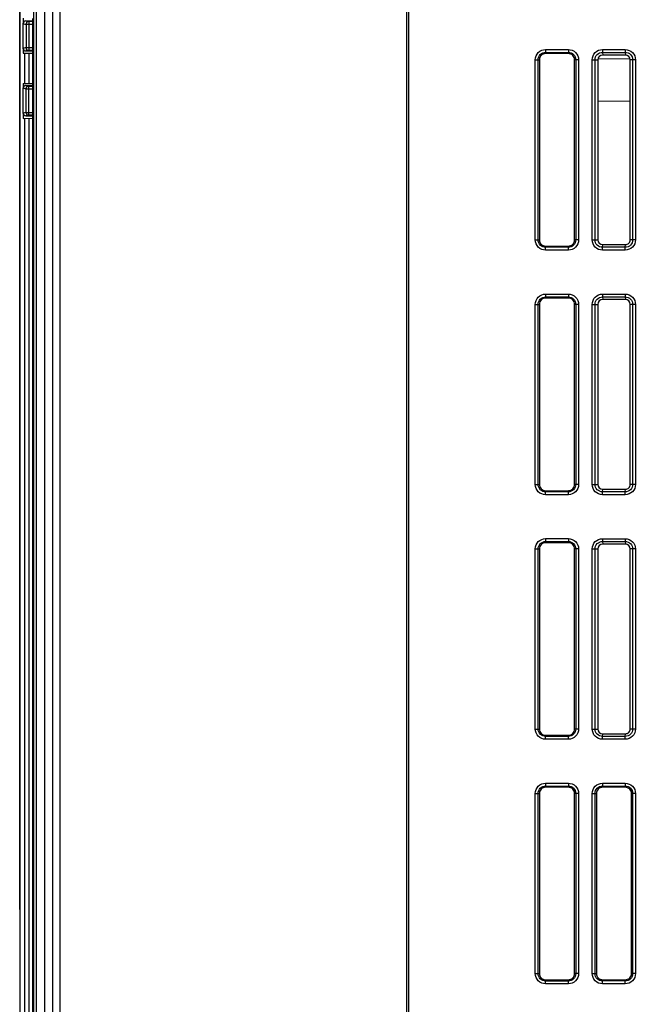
# Model space of a CAD drawing. Header units: millimetres. Extents: x 66 to 1727, y -68 to 939.
# Tile 59 of 72: x 556 to 622, y 506 to 609. Entities that reach past the tile are written whole.
import ezdxf

# ---------------------------------------------------------------- set-up
doc = ezdxf.new("R2010")
doc.units = ezdxf.units.MM
doc.header["$LTSCALE"] = 65.395
doc.header["$PDMODE"] = 3
doc.header["$PDSIZE"] = 0.3
doc.layers.get('0').update_dxf_attribs({"linetype": 'CONTINUOUS'})
doc.layers.get('Defpoints').update_dxf_attribs({"linetype": 'CONTINUOUS'})
for name, color, linetype in [('07_ALL_FEATURES', 7, 'CONTINUOUS'), ('7_ALL_FEATURES', 7, 'CONTINUOUS'), ('DIM', 7, 'CONTINUOUS')]:
    doc.layers.add(name, color=color, linetype=linetype)
doc.styles.get("Standard").update_dxf_attribs({"font": 'arial.ttf'})
doc.dimstyles.get("Standard").update_dxf_attribs({"dimtxt": 3, "dimasz": 2.5, "dimexe": 1, "dimexo": 1, "dimtad": 1, "dimzin": 0, "dimdsep": 46, "dimtxsty": 'Standard', "dimblk": '_FILLED', "dimblk1": '_FILLED', "dimblk2": '_FILLED', "dimcen": 0.09, "dimazin": 0, "dimtol": 1, "dimtp": 0.01, "dimtm": 0.01, "dimtfac": 1, "dimtofl": 0, "dimtmove": 0, "dimatfit": 3, "dimldrblk": '_FILLED', "dimfxl": 1, "dimtolj": 1, "dimtzin": 0, "dimarcsym": 0})

# ---------------------------------------------------------------- blocks, each defined once
blk = doc.blocks.new('_FILLED')
at = {"color": 0, "linetype": 'ByBlock'}
blk.add_solid([(0, 0), (-1, 0.2), (-1, -0.2)], dxfattribs=at)
blk = doc.blocks.new('*D5')
at = {"layer": 'Defpoints', "color": 0, "transparency": 16777216}
for p in [(781.31, 823.13), (781.31, 767.52), (556.31, 514.56)]:
    blk.add_point(p, dxfattribs=at)
at = {"layer": 'DIM', "color": 7, "lineweight": -2, "transparency": 16777216}
for p, q in [((556.31, 515.56), (556.31, 824.13)), ((781.31, 768.52), (781.31, 824.13)), ((558.81, 823.13), (778.81, 823.13))]:
    blk.add_line(p, q, dxfattribs=at)
at = {"layer": 'DIM', "color": 7, "lineweight": -2, "transparency": 16777216, "xscale": 2.5, "yscale": 2.5, "zscale": 2.5, "rotation": 180}
blk.add_blockref('_FILLED', (556.31, 823.13), dxfattribs=at)
at = {"layer": 'DIM', "color": 7, "lineweight": -2, "transparency": 16777216, "xscale": 2.5, "yscale": 2.5, "zscale": 2.5}
blk.add_blockref('_FILLED', (781.31, 823.13), dxfattribs=at)
at = {"layer": 'DIM', "color": 0, "transparency": 16777216, "insert": (664.68, 829.63), "char_height": 3, "attachment_point": 5}
blk.add_mtext('\\A1;{\\H3.3333x;D}', dxfattribs=at)

msp = doc.modelspace()

# ---------------------------------------------------------------- linework, layer by layer
at = {"layer": '07_ALL_FEATURES', "color": 7, "linetype": 'Continuous'}
for p, q in [((559.791, 428.751), (559.791, 659.698)), ((560.578, 427.962), (560.578, 659.698)), ((597.111, 660.196), (597.111, 445.781)), ((597.311, 660.151), (597.311, 445.781)), ((558.911, 658.751), (558.911, 389.518)), ((556.311, 657.696), (556.311, 387.518)), ((557.809, 389.518), (557.809, 658.283)), ((558.099, 389.518), (558.099, 658.283)), ((556.676, 609.596), (556.676, 609.129)), ((557.712, 605.93), (557.712, 609.578)), ((556.676, 606.334), (556.676, 605.921)), ((556.676, 605.921), (557.712, 605.93)), ((556.841, 602.713), (556.841, 605.923)), ((557.323, 602.709), (557.323, 605.927)), ((557.711, 602.706), (557.711, 605.93)), ((611.792, 606.302), (611.792, 606.004)), ((611.792, 606.302), (614.192, 606.3)), ((611.792, 606.004), (611.8, 605.874)), ((611.792, 606.004), (614.192, 606.002)), ((614.2, 605.873), (611.8, 605.874)), ((614.192, 606.3), (614.192, 606.002)), ((614.192, 606.002), (614.2, 605.873)), ((617.792, 606.298), (617.792, 605.999)), ((617.792, 606.298), (620.192, 606.296)), ((617.792, 605.999), (617.811, 605.718)), ((617.792, 605.999), (620.192, 605.998)), ((620.211, 605.718), (617.811, 605.718)), ((620.192, 606.296), (620.192, 605.998)), ((620.192, 605.998), (620.211, 605.718)), ((556.311, 605.197), (556.311, 604.351)), ((556.311, 605.197), (556.311, 604.984)), ((556.311, 604.984), (556.311, 604.703)), ((556.311, 603.934), (556.311, 604.848)), ((610.707, 586.218), (610.707, 605.218)), ((610.707, 605.218), (611.143, 605.218)), ((611.005, 586.218), (611.005, 605.218)), ((611.143, 605.218), (611.143, 586.218)), ((614.854, 586.218), (614.854, 605.218)), ((615.274, 605.218), (614.854, 605.218)), ((614.975, 605.218), (614.975, 586.218)), ((615.274, 605.218), (615.274, 586.218)), ((616.711, 586.218), (616.711, 605.218)), ((616.711, 605.218), (617.311, 605.218)), ((617.009, 586.218), (617.009, 605.218)), ((620.71, 605.318), (617.31, 605.289)), ((617.311, 605.218), (617.311, 586.218)), ((620.711, 586.218), (620.711, 605.218)), ((621.269, 605.218), (620.711, 605.218)), ((620.971, 605.218), (620.971, 586.218)), ((621.269, 605.218), (621.269, 586.218)), ((556.311, 604.49), (556.311, 604.148)), ((556.676, 602.715), (556.676, 602.302)), ((556.676, 602.715), (557.712, 602.706)), ((557.712, 599.058), (557.712, 602.706)), ((620.711, 600.861), (617.311, 600.802)), ((556.676, 599.507), (556.676, 599.04)), ((556.676, 599.04), (557.712, 599.058)), ((556.841, 387.818), (556.841, 599.043)), ((557.323, 387.818), (557.323, 599.051)), ((557.711, 387.818), (557.711, 599.058)), ((556.311, 598.217), (556.311, 597.37)), ((556.311, 598.217), (556.311, 598.003)), ((556.311, 598.003), (556.311, 597.723)), ((556.311, 597.825), (556.311, 597.849)), ((556.311, 597.509), (556.311, 597.167)), ((610.707, 586.218), (611.143, 586.218)), ((615.274, 586.218), (614.854, 586.218)), ((616.711, 586.218), (617.311, 586.218)), ((621.269, 586.218), (620.711, 586.218)), ((611.792, 585.432), (611.8, 585.561)), ((614.192, 585.434), (611.792, 585.432)), ((611.792, 585.134), (611.792, 585.432)), ((614.192, 585.135), (611.792, 585.134)), ((611.8, 585.561), (614.2, 585.563)), ((614.192, 585.434), (614.2, 585.563)), ((614.192, 585.135), (614.192, 585.434)), ((617.792, 585.436), (617.811, 585.718)), ((620.192, 585.438), (617.792, 585.436)), ((617.792, 585.138), (617.792, 585.436)), ((620.192, 585.14), (617.792, 585.138)), ((617.811, 585.718), (620.211, 585.718)), ((620.192, 585.438), (620.211, 585.718)), ((620.192, 585.14), (620.192, 585.438)), ((611.792, 580.502), (611.792, 580.204)), ((611.792, 580.502), (614.192, 580.5)), ((611.792, 580.204), (611.8, 580.074)), ((611.792, 580.204), (614.192, 580.202)), ((614.2, 580.073), (611.8, 580.074)), ((614.192, 580.5), (614.192, 580.202)), ((614.192, 580.202), (614.2, 580.073)), ((617.792, 580.498), (617.792, 580.199)), ((617.792, 580.498), (620.192, 580.496)), ((617.792, 580.199), (617.811, 579.918)), ((617.792, 580.199), (620.192, 580.198)), ((620.211, 579.918), (617.811, 579.918)), ((620.192, 580.496), (620.192, 580.198)), ((620.192, 580.198), (620.211, 579.918)), ((610.707, 560.418), (610.707, 579.418)), ((610.707, 579.418), (611.143, 579.418)), ((611.005, 560.418), (611.005, 579.418)), ((611.143, 579.418), (611.143, 560.418)), ((614.854, 560.418), (614.854, 579.418)), ((615.274, 579.418), (614.854, 579.418)), ((614.975, 579.418), (614.975, 560.418)), ((615.274, 579.418), (615.274, 560.418)), ((616.711, 560.418), (616.711, 579.418)), ((616.711, 579.418), (617.311, 579.418)), ((617.009, 560.418), (617.009, 579.418)), ((617.311, 579.418), (617.311, 560.418)), ((620.711, 560.418), (620.711, 579.418)), ((621.269, 579.418), (620.711, 579.418)), ((620.971, 579.418), (620.971, 560.418)), ((621.269, 579.418), (621.269, 560.418)), ((610.707, 560.418), (611.143, 560.418)), ((615.274, 560.418), (614.854, 560.418)), ((616.711, 560.418), (617.311, 560.418)), ((617.792, 559.636), (617.811, 559.918)), ((617.811, 559.918), (620.211, 559.918)), ((620.192, 559.638), (620.211, 559.918)), ((621.269, 560.418), (620.711, 560.418)), ((611.792, 559.632), (611.8, 559.761)), ((614.192, 559.634), (611.792, 559.632)), ((611.792, 559.334), (611.792, 559.632)), ((614.192, 559.335), (611.792, 559.334)), ((611.8, 559.761), (614.2, 559.763)), ((614.192, 559.634), (614.2, 559.763)), ((614.192, 559.335), (614.192, 559.634)), ((620.192, 559.638), (617.792, 559.636)), ((617.792, 559.338), (617.792, 559.636)), ((620.192, 559.34), (617.792, 559.338)), ((620.192, 559.34), (620.192, 559.638)), ((611.792, 554.702), (611.792, 554.404)), ((611.792, 554.702), (614.192, 554.7)), ((614.192, 554.7), (614.192, 554.402)), ((617.792, 554.698), (617.792, 554.399)), ((617.792, 554.698), (620.192, 554.696)), ((620.192, 554.696), (620.192, 554.398)), ((611.792, 554.404), (611.8, 554.274)), ((611.792, 554.404), (614.192, 554.402)), ((614.2, 554.273), (611.8, 554.274)), ((614.192, 554.402), (614.2, 554.273)), ((617.792, 554.399), (617.811, 554.118)), ((617.792, 554.399), (620.192, 554.398)), ((620.211, 554.118), (617.811, 554.118)), ((620.192, 554.398), (620.211, 554.118)), ((610.707, 534.618), (610.707, 553.618)), ((610.707, 553.618), (611.143, 553.618)), ((611.005, 534.618), (611.005, 553.618)), ((611.143, 553.618), (611.143, 534.618)), ((614.854, 534.618), (614.854, 553.618)), ((615.274, 553.618), (614.854, 553.618)), ((614.975, 553.618), (614.975, 534.618)), ((615.274, 553.618), (615.274, 534.618)), ((616.711, 534.618), (616.711, 553.618)), ((616.711, 553.618), (617.311, 553.618)), ((617.009, 534.618), (617.009, 553.618)), ((617.311, 553.618), (617.311, 534.618)), ((620.711, 534.618), (620.711, 553.618)), ((621.269, 553.618), (620.711, 553.618)), ((620.971, 553.618), (620.971, 534.618)), ((621.269, 553.618), (621.269, 534.618)), ((610.707, 534.618), (611.143, 534.618)), ((611.792, 533.832), (611.8, 533.961)), ((611.8, 533.961), (614.2, 533.963)), ((614.192, 533.834), (614.2, 533.963)), ((615.274, 534.618), (614.854, 534.618)), ((616.711, 534.618), (617.311, 534.618)), ((617.792, 533.836), (617.811, 534.118)), ((617.811, 534.118), (620.211, 534.118)), ((620.192, 533.838), (620.211, 534.118)), ((621.269, 534.618), (620.711, 534.618)), ((614.192, 533.834), (611.792, 533.832)), ((611.792, 533.534), (611.792, 533.832)), ((614.192, 533.535), (611.792, 533.534)), ((614.192, 533.535), (614.192, 533.834)), ((620.192, 533.838), (617.792, 533.836)), ((617.792, 533.538), (617.792, 533.836)), ((620.192, 533.54), (617.792, 533.538)), ((620.192, 533.54), (620.192, 533.838)), ((611.792, 528.902), (611.792, 528.604)), ((611.792, 528.902), (614.192, 528.9)), ((614.192, 528.9), (614.192, 528.602)), ((617.792, 528.898), (617.792, 528.599)), ((617.792, 528.898), (620.192, 528.896)), ((620.192, 528.896), (620.192, 528.598)), ((610.707, 508.818), (610.707, 527.818)), ((610.707, 527.818), (611.143, 527.818)), ((611.005, 508.818), (611.005, 527.818)), ((611.143, 527.818), (611.143, 508.818)), ((611.792, 528.604), (611.8, 528.474)), ((611.792, 528.604), (614.192, 528.602)), ((614.2, 528.473), (611.8, 528.474)), ((614.192, 528.602), (614.2, 528.473)), ((614.854, 508.818), (614.854, 527.818)), ((615.274, 527.818), (614.854, 527.818)), ((614.975, 527.818), (614.975, 508.818)), ((615.274, 527.818), (615.274, 508.818)), ((616.711, 508.818), (616.711, 527.818)), ((616.711, 527.818), (617.148, 527.818)), ((617.009, 508.818), (617.009, 527.818)), ((617.148, 527.818), (617.148, 508.818)), ((617.792, 528.599), (617.8, 528.47)), ((617.792, 528.599), (620.192, 528.598)), ((620.201, 528.468), (617.8, 528.47)), ((620.192, 528.598), (620.201, 528.468)), ((620.85, 508.818), (620.85, 527.818)), ((621.269, 527.818), (620.85, 527.818)), ((620.971, 527.818), (620.971, 508.818)), ((621.269, 527.818), (621.269, 508.818)), ((610.707, 508.818), (611.143, 508.818)), ((611.792, 508.032), (611.8, 508.161)), ((614.192, 508.034), (611.792, 508.032)), ((611.792, 507.734), (611.792, 508.032)), ((611.8, 508.161), (614.2, 508.163)), ((614.192, 508.034), (614.2, 508.163)), ((614.192, 507.735), (614.192, 508.034)), ((615.274, 508.818), (614.854, 508.818)), ((616.711, 508.818), (617.148, 508.818)), ((617.792, 508.036), (617.8, 508.166)), ((620.192, 508.038), (617.792, 508.036)), ((617.792, 507.738), (617.792, 508.036)), ((617.8, 508.166), (620.201, 508.168)), ((620.192, 508.038), (620.201, 508.168)), ((620.192, 507.74), (620.192, 508.038)), ((621.269, 508.818), (620.85, 508.818)), ((614.192, 507.735), (611.792, 507.734)), ((620.192, 507.74), (617.792, 507.738))]:
    msp.add_line(p, q, dxfattribs=at)
for centre, start_param, end_param in [((617.811, 605.218), 0, 1.5707963), ((620.211, 605.218), -1.5707963, 0), ((617.811, 586.218), -4.712389, -3.1415927), ((620.211, 586.218), -3.1415927, -1.5707963), ((617.811, 579.418), 0, 1.5707963), ((620.211, 579.418), -1.5707963, 0), ((617.811, 560.418), -4.712389, -3.1415927), ((620.211, 560.418), -3.1415927, -1.5707963), ((617.811, 553.618), 0, 1.5707963), ((620.211, 553.618), -1.5707963, 0), ((617.811, 534.618), -4.712389, -3.1415927), ((620.211, 534.618), -3.1415927, -1.5707963)]:
    msp.add_ellipse(centre, major_axis=(0, 0.5), ratio=1, start_param=start_param, end_param=end_param, dxfattribs=at)
for points, knots in [([(610.707, 605.218), (610.707, 605.495), (610.935, 606.075), (611.514, 606.302), (611.792, 606.302)], [0, 0, 0, 0, 0.4997061, 1, 1, 1, 1]), ([(611.005, 605.218), (611.005, 605.419), (611.169, 605.84), (611.59, 606.004), (611.792, 606.004)], [0, 0, 0, 0, 0.4997062, 1, 1, 1, 1]), ([(611.8, 605.874), (611.632, 605.875), (611.281, 605.737), (611.143, 605.386), (611.143, 605.218)], [0, 0, 0, 0, 0.5000002, 1, 1, 1, 1]), ([(614.192, 606.3), (614.468, 606.3), (615.046, 606.073), (615.274, 605.494), (615.274, 605.218)], [0, 0, 0, 0, 0.4997086, 1, 1, 1, 1]), ([(614.192, 606.002), (614.392, 606.002), (614.811, 605.838), (614.975, 605.418), (614.975, 605.218)], [0, 0, 0, 0, 0.499709, 1, 1, 1, 1]), ([(614.854, 605.218), (614.854, 605.385), (614.717, 605.735), (614.367, 605.873), (614.2, 605.873)], [0, 0, 0, 0, 0.4999981, 1, 1, 1, 1]), ([(616.711, 605.218), (616.711, 605.494), (616.938, 606.071), (617.516, 606.298), (617.792, 606.298)], [0, 0, 0, 0, 0.4997063, 1, 1, 1, 1]), ([(617.009, 605.218), (617.009, 605.418), (617.173, 605.837), (617.592, 606), (617.792, 605.999)], [0, 0, 0, 0, 0.4997064, 1, 1, 1, 1]), ([(620.192, 606.296), (620.467, 606.296), (621.043, 606.069), (621.27, 605.493), (621.269, 605.218)], [0, 0, 0, 0, 0.4997088, 1, 1, 1, 1]), ([(620.192, 605.998), (620.391, 605.997), (620.808, 605.835), (620.971, 605.417), (620.971, 605.218)], [0, 0, 0, 0, 0.4997092, 1, 1, 1, 1]), ([(611.792, 585.134), (611.515, 585.133), (610.935, 585.361), (610.707, 585.941), (610.707, 586.218)], [0, 0, 0, 0, 0.4997083, 1, 1, 1, 1]), ([(611.792, 585.432), (611.591, 585.432), (611.169, 585.596), (611.005, 586.017), (611.005, 586.218)], [0, 0, 0, 0, 0.4997085, 1, 1, 1, 1]), ([(611.143, 586.218), (611.143, 586.05), (611.281, 585.699), (611.632, 585.561), (611.8, 585.561)], [0, 0, 0, 0, 0.4999998, 1, 1, 1, 1]), ([(615.274, 586.218), (615.274, 585.942), (615.047, 585.363), (614.468, 585.136), (614.192, 585.135)], [0, 0, 0, 0, 0.4997071, 1, 1, 1, 1]), ([(614.975, 586.218), (614.975, 586.018), (614.812, 585.598), (614.392, 585.434), (614.192, 585.434)], [0, 0, 0, 0, 0.4997073, 1, 1, 1, 1]), ([(614.2, 585.563), (614.367, 585.563), (614.717, 585.701), (614.854, 586.051), (614.854, 586.218)], [0, 0, 0, 0, 0.5000019, 1, 1, 1, 1]), ([(617.792, 585.138), (617.516, 585.138), (616.939, 585.364), (616.711, 585.942), (616.711, 586.218)], [0, 0, 0, 0, 0.4997085, 1, 1, 1, 1]), ([(617.792, 585.436), (617.592, 585.436), (617.173, 585.599), (617.009, 586.018), (617.009, 586.218)], [0, 0, 0, 0, 0.4997088, 1, 1, 1, 1]), ([(621.269, 586.218), (621.269, 585.943), (621.043, 585.367), (620.468, 585.14), (620.192, 585.14)], [0, 0, 0, 0, 0.4997073, 1, 1, 1, 1]), ([(620.971, 586.218), (620.971, 586.019), (620.809, 585.601), (620.391, 585.438), (620.192, 585.438)], [0, 0, 0, 0, 0.4997076, 1, 1, 1, 1]), ([(610.707, 579.418), (610.707, 579.695), (610.935, 580.275), (611.514, 580.502), (611.792, 580.502)], [0, 0, 0, 0, 0.4997061, 1, 1, 1, 1]), ([(611.005, 579.418), (611.005, 579.619), (611.169, 580.04), (611.59, 580.204), (611.792, 580.204)], [0, 0, 0, 0, 0.4997062, 1, 1, 1, 1]), ([(611.8, 580.074), (611.632, 580.075), (611.281, 579.937), (611.143, 579.586), (611.143, 579.418)], [0, 0, 0, 0, 0.5000002, 1, 1, 1, 1]), ([(614.192, 580.5), (614.468, 580.5), (615.046, 580.273), (615.274, 579.694), (615.274, 579.418)], [0, 0, 0, 0, 0.4997086, 1, 1, 1, 1]), ([(614.192, 580.202), (614.392, 580.202), (614.811, 580.038), (614.975, 579.618), (614.975, 579.418)], [0, 0, 0, 0, 0.499709, 1, 1, 1, 1]), ([(614.854, 579.418), (614.854, 579.585), (614.717, 579.935), (614.367, 580.073), (614.2, 580.073)], [0, 0, 0, 0, 0.4999981, 1, 1, 1, 1]), ([(616.711, 579.418), (616.711, 579.694), (616.938, 580.271), (617.516, 580.498), (617.792, 580.498)], [0, 0, 0, 0, 0.4997063, 1, 1, 1, 1]), ([(617.009, 579.418), (617.009, 579.618), (617.173, 580.037), (617.592, 580.2), (617.792, 580.199)], [0, 0, 0, 0, 0.4997064, 1, 1, 1, 1]), ([(620.192, 580.496), (620.467, 580.496), (621.043, 580.269), (621.27, 579.693), (621.269, 579.418)], [0, 0, 0, 0, 0.4997088, 1, 1, 1, 1]), ([(620.192, 580.198), (620.391, 580.197), (620.808, 580.035), (620.971, 579.617), (620.971, 579.418)], [0, 0, 0, 0, 0.4997092, 1, 1, 1, 1]), ([(611.792, 559.334), (611.515, 559.333), (610.935, 559.561), (610.707, 560.141), (610.707, 560.418)], [0, 0, 0, 0, 0.4997083, 1, 1, 1, 1]), ([(611.792, 559.632), (611.591, 559.632), (611.169, 559.796), (611.005, 560.217), (611.005, 560.418)], [0, 0, 0, 0, 0.4997085, 1, 1, 1, 1]), ([(611.143, 560.418), (611.143, 560.25), (611.281, 559.899), (611.632, 559.761), (611.8, 559.761)], [0, 0, 0, 0, 0.4999998, 1, 1, 1, 1]), ([(615.274, 560.418), (615.274, 560.142), (615.047, 559.563), (614.468, 559.336), (614.192, 559.335)], [0, 0, 0, 0, 0.4997071, 1, 1, 1, 1]), ([(614.975, 560.418), (614.975, 560.218), (614.812, 559.798), (614.392, 559.634), (614.192, 559.634)], [0, 0, 0, 0, 0.4997073, 1, 1, 1, 1]), ([(614.2, 559.763), (614.367, 559.763), (614.717, 559.901), (614.854, 560.251), (614.854, 560.418)], [0, 0, 0, 0, 0.5000019, 1, 1, 1, 1]), ([(617.792, 559.338), (617.516, 559.338), (616.939, 559.564), (616.711, 560.142), (616.711, 560.418)], [0, 0, 0, 0, 0.4997085, 1, 1, 1, 1]), ([(617.792, 559.636), (617.592, 559.636), (617.173, 559.799), (617.009, 560.218), (617.009, 560.418)], [0, 0, 0, 0, 0.4997088, 1, 1, 1, 1]), ([(621.269, 560.418), (621.269, 560.143), (621.043, 559.567), (620.468, 559.34), (620.192, 559.34)], [0, 0, 0, 0, 0.4997073, 1, 1, 1, 1]), ([(620.971, 560.418), (620.971, 560.219), (620.809, 559.801), (620.391, 559.638), (620.192, 559.638)], [0, 0, 0, 0, 0.4997076, 1, 1, 1, 1]), ([(610.707, 553.618), (610.707, 553.895), (610.935, 554.475), (611.514, 554.702), (611.792, 554.702)], [0, 0, 0, 0, 0.4997061, 1, 1, 1, 1]), ([(614.192, 554.7), (614.468, 554.7), (615.046, 554.473), (615.274, 553.894), (615.274, 553.618)], [0, 0, 0, 0, 0.4997086, 1, 1, 1, 1]), ([(616.711, 553.618), (616.711, 553.894), (616.938, 554.471), (617.516, 554.698), (617.792, 554.698)], [0, 0, 0, 0, 0.4997063, 1, 1, 1, 1]), ([(620.192, 554.696), (620.467, 554.696), (621.043, 554.469), (621.27, 553.893), (621.269, 553.618)], [0, 0, 0, 0, 0.4997088, 1, 1, 1, 1]), ([(611.005, 553.618), (611.005, 553.819), (611.169, 554.24), (611.59, 554.404), (611.792, 554.404)], [0, 0, 0, 0, 0.4997062, 1, 1, 1, 1]), ([(611.8, 554.274), (611.632, 554.275), (611.281, 554.137), (611.143, 553.786), (611.143, 553.618)], [0, 0, 0, 0, 0.5000002, 1, 1, 1, 1]), ([(614.192, 554.402), (614.392, 554.402), (614.811, 554.238), (614.975, 553.818), (614.975, 553.618)], [0, 0, 0, 0, 0.499709, 1, 1, 1, 1]), ([(614.854, 553.618), (614.854, 553.785), (614.717, 554.135), (614.367, 554.273), (614.2, 554.273)], [0, 0, 0, 0, 0.4999981, 1, 1, 1, 1]), ([(617.009, 553.618), (617.009, 553.818), (617.173, 554.237), (617.592, 554.4), (617.792, 554.399)], [0, 0, 0, 0, 0.4997064, 1, 1, 1, 1]), ([(620.192, 554.398), (620.391, 554.397), (620.808, 554.235), (620.971, 553.817), (620.971, 553.618)], [0, 0, 0, 0, 0.4997092, 1, 1, 1, 1]), ([(611.792, 533.534), (611.515, 533.533), (610.935, 533.761), (610.707, 534.341), (610.707, 534.618)], [0, 0, 0, 0, 0.4997083, 1, 1, 1, 1]), ([(611.792, 533.832), (611.591, 533.832), (611.169, 533.996), (611.005, 534.417), (611.005, 534.618)], [0, 0, 0, 0, 0.4997085, 1, 1, 1, 1]), ([(611.143, 534.618), (611.143, 534.45), (611.281, 534.099), (611.632, 533.961), (611.8, 533.961)], [0, 0, 0, 0, 0.4999998, 1, 1, 1, 1]), ([(615.274, 534.618), (615.274, 534.342), (615.047, 533.763), (614.468, 533.536), (614.192, 533.535)], [0, 0, 0, 0, 0.4997071, 1, 1, 1, 1]), ([(614.975, 534.618), (614.975, 534.418), (614.812, 533.998), (614.392, 533.834), (614.192, 533.834)], [0, 0, 0, 0, 0.4997073, 1, 1, 1, 1]), ([(614.2, 533.963), (614.367, 533.963), (614.717, 534.101), (614.854, 534.451), (614.854, 534.618)], [0, 0, 0, 0, 0.5000019, 1, 1, 1, 1]), ([(617.792, 533.538), (617.516, 533.538), (616.939, 533.764), (616.711, 534.342), (616.711, 534.618)], [0, 0, 0, 0, 0.4997085, 1, 1, 1, 1]), ([(617.792, 533.836), (617.592, 533.836), (617.173, 533.999), (617.009, 534.418), (617.009, 534.618)], [0, 0, 0, 0, 0.4997088, 1, 1, 1, 1]), ([(621.269, 534.618), (621.269, 534.343), (621.043, 533.767), (620.468, 533.54), (620.192, 533.54)], [0, 0, 0, 0, 0.4997073, 1, 1, 1, 1]), ([(620.971, 534.618), (620.971, 534.419), (620.809, 534.001), (620.391, 533.838), (620.192, 533.838)], [0, 0, 0, 0, 0.4997076, 1, 1, 1, 1]), ([(610.707, 527.818), (610.707, 528.095), (610.935, 528.675), (611.514, 528.902), (611.792, 528.902)], [0, 0, 0, 0, 0.4997061, 1, 1, 1, 1]), ([(614.192, 528.9), (614.468, 528.9), (615.046, 528.673), (615.274, 528.094), (615.274, 527.818)], [0, 0, 0, 0, 0.4997086, 1, 1, 1, 1]), ([(616.711, 527.818), (616.711, 528.094), (616.938, 528.671), (617.516, 528.898), (617.792, 528.898)], [0, 0, 0, 0, 0.4997063, 1, 1, 1, 1]), ([(620.192, 528.896), (620.467, 528.896), (621.043, 528.669), (621.27, 528.093), (621.269, 527.818)], [0, 0, 0, 0, 0.4997088, 1, 1, 1, 1]), ([(611.005, 527.818), (611.005, 528.019), (611.169, 528.44), (611.59, 528.604), (611.792, 528.604)], [0, 0, 0, 0, 0.4997062, 1, 1, 1, 1]), ([(611.8, 528.474), (611.632, 528.475), (611.281, 528.337), (611.143, 527.986), (611.143, 527.818)], [0, 0, 0, 0, 0.5000002, 1, 1, 1, 1]), ([(614.192, 528.602), (614.392, 528.602), (614.811, 528.438), (614.975, 528.018), (614.975, 527.818)], [0, 0, 0, 0, 0.499709, 1, 1, 1, 1]), ([(614.854, 527.818), (614.854, 527.985), (614.717, 528.335), (614.367, 528.473), (614.2, 528.473)], [0, 0, 0, 0, 0.4999981, 1, 1, 1, 1]), ([(617.009, 527.818), (617.009, 528.018), (617.173, 528.437), (617.592, 528.6), (617.792, 528.599)], [0, 0, 0, 0, 0.4997064, 1, 1, 1, 1]), ([(617.8, 528.47), (617.634, 528.47), (617.285, 528.333), (617.148, 527.985), (617.148, 527.818)], [0, 0, 0, 0, 0.5000002, 1, 1, 1, 1]), ([(620.192, 528.598), (620.391, 528.597), (620.808, 528.435), (620.971, 528.017), (620.971, 527.818)], [0, 0, 0, 0, 0.4997092, 1, 1, 1, 1]), ([(620.85, 527.818), (620.85, 527.984), (620.714, 528.331), (620.367, 528.468), (620.201, 528.468)], [0, 0, 0, 0, 0.4999982, 1, 1, 1, 1]), ([(611.792, 507.734), (611.515, 507.733), (610.935, 507.961), (610.707, 508.541), (610.707, 508.818)], [0, 0, 0, 0, 0.4997083, 1, 1, 1, 1]), ([(611.792, 508.032), (611.591, 508.032), (611.169, 508.196), (611.005, 508.617), (611.005, 508.818)], [0, 0, 0, 0, 0.4997085, 1, 1, 1, 1]), ([(611.143, 508.818), (611.143, 508.65), (611.281, 508.299), (611.632, 508.161), (611.8, 508.161)], [0, 0, 0, 0, 0.4999998, 1, 1, 1, 1]), ([(615.274, 508.818), (615.274, 508.542), (615.047, 507.963), (614.468, 507.736), (614.192, 507.735)], [0, 0, 0, 0, 0.4997071, 1, 1, 1, 1]), ([(614.975, 508.818), (614.975, 508.618), (614.812, 508.198), (614.392, 508.034), (614.192, 508.034)], [0, 0, 0, 0, 0.4997073, 1, 1, 1, 1]), ([(614.2, 508.163), (614.367, 508.163), (614.717, 508.301), (614.854, 508.651), (614.854, 508.818)], [0, 0, 0, 0, 0.5000019, 1, 1, 1, 1]), ([(617.792, 507.738), (617.516, 507.738), (616.939, 507.964), (616.711, 508.542), (616.711, 508.818)], [0, 0, 0, 0, 0.4997085, 1, 1, 1, 1]), ([(617.792, 508.036), (617.592, 508.036), (617.173, 508.199), (617.009, 508.618), (617.009, 508.818)], [0, 0, 0, 0, 0.4997088, 1, 1, 1, 1]), ([(617.148, 508.818), (617.148, 508.651), (617.285, 508.303), (617.634, 508.166), (617.8, 508.166)], [0, 0, 0, 0, 0.4999998, 1, 1, 1, 1]), ([(621.269, 508.818), (621.269, 508.543), (621.043, 507.967), (620.468, 507.74), (620.192, 507.74)], [0, 0, 0, 0, 0.4997073, 1, 1, 1, 1]), ([(620.971, 508.818), (620.971, 508.619), (620.809, 508.201), (620.391, 508.038), (620.192, 508.038)], [0, 0, 0, 0, 0.4997076, 1, 1, 1, 1]), ([(620.201, 508.168), (620.367, 508.168), (620.714, 508.305), (620.85, 508.652), (620.85, 508.818)], [0, 0, 0, 0, 0.5000018, 1, 1, 1, 1])]:
    msp.add_open_spline(points, degree=3, knots=knots, dxfattribs=at)
at = {"layer": '7_ALL_FEATURES', "color": 7, "linetype": 'Continuous'}
for p, q in [((556.654, 609.018), (556.654, 606.445)), ((556.955, 609.318), (557.712, 609.318)), ((556.992, 608.976), (556.992, 606.487)), ((556.992, 608.976), (557.712, 608.976)), ((557.291, 609.276), (557.291, 606.187)), ((557.291, 609.276), (557.712, 609.276)), ((556.955, 606.145), (557.712, 606.145)), ((557.712, 606.487), (556.992, 606.487)), ((557.712, 606.187), (557.291, 606.187)), ((556.955, 602.491), (557.712, 602.491)), ((556.654, 602.191), (556.654, 599.618)), ((556.992, 599.66), (556.992, 602.149)), ((556.992, 602.149), (557.712, 602.149)), ((557.291, 599.36), (557.291, 602.449)), ((557.291, 602.449), (557.712, 602.449)), ((556.992, 599.66), (557.712, 599.66)), ((557.712, 599.36), (557.291, 599.36)), ((556.955, 599.318), (557.712, 599.318))]:
    msp.add_line(p, q, dxfattribs=at)
for centre, start, end in [((556.954, 609.018), 89.93395, 179.94501), ((556.954, 606.445), 180.05427, 270.06676), ((556.954, 602.19), 89.93395, 179.945), ((556.954, 599.618), 180.05428, 270.06677)]:
    msp.add_arc(centre, 0.3, start, end, dxfattribs=at)
for points, knots in [([(556.654, 609.018), (556.681, 609.014), (556.793, 608.999), (556.906, 608.986), (556.992, 608.976)], [0, 0, 0, 0, 0.2327902, 1, 1, 1, 1]), ([(556.955, 609.318), (556.981, 609.314), (557.093, 609.299), (557.205, 609.286), (557.291, 609.276)], [0, 0, 0, 0, 0.2328545, 1, 1, 1, 1]), ([(557.291, 609.276), (557.253, 609.276), (557.174, 609.26), (557.074, 609.193), (557.008, 609.094), (556.992, 609.015), (556.992, 608.976)], [0, 0, 0, 0, 0.2496927, 0.499533, 0.7496533, 1, 1, 1, 1]), ([(556.992, 606.487), (556.962, 606.484), (556.849, 606.471), (556.737, 606.456), (556.654, 606.445)], [0, 0, 0, 0, 0.2672195, 1, 1, 1, 1]), ([(557.291, 606.187), (557.261, 606.184), (557.149, 606.171), (557.037, 606.157), (556.955, 606.145)], [0, 0, 0, 0, 0.2671552, 1, 1, 1, 1]), ([(557.291, 606.187), (557.253, 606.187), (557.174, 606.203), (557.074, 606.27), (557.008, 606.369), (556.992, 606.448), (556.992, 606.487)], [0, 0, 0, 0, 0.2496927, 0.4995329, 0.7496532, 1, 1, 1, 1]), ([(557.291, 602.449), (557.261, 602.452), (557.149, 602.465), (557.037, 602.479), (556.955, 602.491)], [0, 0, 0, 0, 0.2671552, 1, 1, 1, 1]), ([(556.992, 602.149), (556.962, 602.152), (556.849, 602.165), (556.737, 602.179), (556.654, 602.191)], [0, 0, 0, 0, 0.2672195, 1, 1, 1, 1]), ([(556.992, 602.149), (556.992, 602.188), (557.008, 602.267), (557.074, 602.366), (557.174, 602.433), (557.253, 602.449), (557.291, 602.449)], [0, 0, 0, 0, 0.2503468, 0.5004671, 0.7503073, 1, 1, 1, 1]), ([(556.654, 599.618), (556.681, 599.621), (556.793, 599.636), (556.906, 599.65), (556.992, 599.66)], [0, 0, 0, 0, 0.2327902, 1, 1, 1, 1]), ([(556.955, 599.318), (556.981, 599.322), (557.093, 599.336), (557.205, 599.35), (557.291, 599.36)], [0, 0, 0, 0, 0.2328545, 1, 1, 1, 1]), ([(556.992, 599.66), (556.992, 599.621), (557.008, 599.542), (557.074, 599.442), (557.174, 599.376), (557.253, 599.36), (557.291, 599.36)], [0, 0, 0, 0, 0.2503467, 0.500467, 0.7503073, 1, 1, 1, 1])]:
    msp.add_open_spline(points, degree=3, knots=knots, dxfattribs=at)

# ---------------------------------------------------------------- dimensions: what is measured, and where the dimension line sits
at = {"layer": 'DIM', "color": 0}
dim = msp.add_linear_dim(base=(781.311, 823.128), p1=(556.311, 514.563), p2=(781.311, 767.518), text='{\\H3.3333x;D}', dimstyle='Standard', override={"dimgap": 1.5, "dimclrd": 7, "dimclre": 7, "dimarcsym": 1}, dxfattribs=at)
dim.commit()
dim.dimension.update_dxf_attribs({"geometry": '*D5', "text_midpoint": (664.677, 823.128), "dimtype": 160})

doc.saveas('drawing.dxf')
